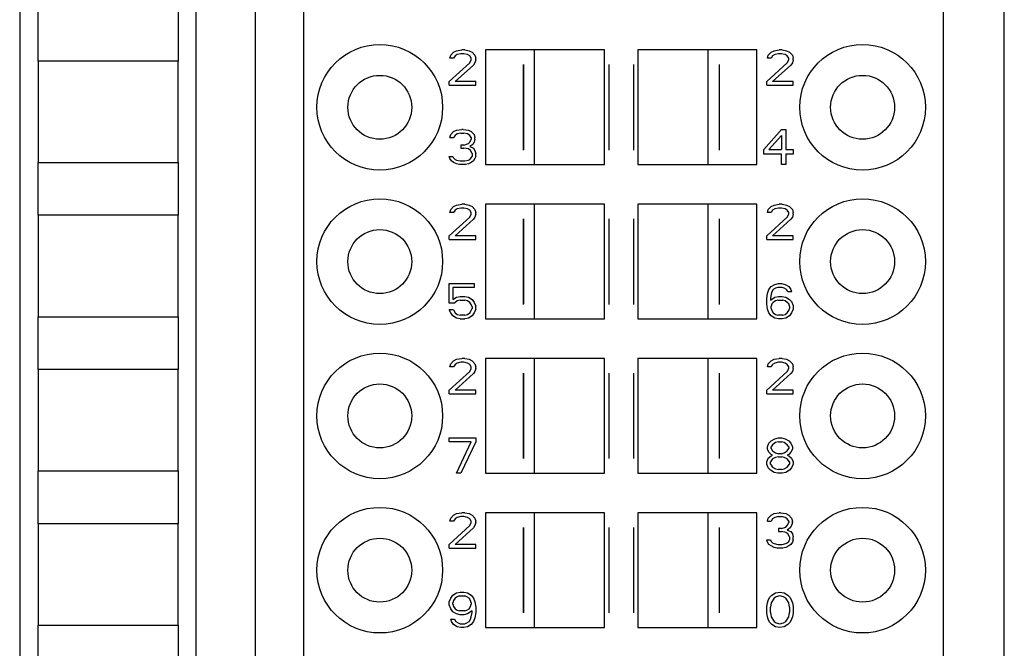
# Model space of a CAD drawing. Header units: millimetres. Extents: x 0 to 594, y 0 to 420.
# Tile 187 of 236: x 437 to 459, y 171 to 186. Entities that reach past the tile are written whole.
import ezdxf

# ---------------------------------------------------------------- set-up
doc = ezdxf.new("R2010")
doc.units = ezdxf.units.MM
doc.header["$LTSCALE"] = 32.67
doc.layers.get('0').update_dxf_attribs({"linetype": 'CONTINUOUS'})
doc.layers.add('INTFCLR_139', color=7, linetype='CONTINUOUS')

msp = doc.modelspace()

# ---------------------------------------------------------------- linework, layer by layer
at = {"color": 9, "linetype": 'CONTINUOUS'}
msp.add_line((459.4183, 147.6325), (459.4183, 237.39672), dxfattribs=at)
at = {"color": 7, "linetype": 'CONTINUOUS'}
for p, q in [((437.08569, 227.11218), (437.08569, 157.71946)), ((441.08569, 157.74824), (441.08569, 227.07925)), ((442.42849, 224.01461), (442.42849, 161.01461)), ((443.52849, 161.01461), (443.52849, 224.01461)), ((458.02849, 224.01461), (458.02849, 161.01461)), ((437.50582, 184.81461), (437.50582, 186.01461)), ((440.68157, 186.01461), (440.68157, 184.81461)), ((446.84516, 184.87737), (446.86183, 184.94546)), ((446.86183, 184.94546), (446.92849, 185.01354)), ((446.92849, 185.01354), (446.99516, 185.04759)), ((446.96183, 184.92844), (446.92849, 184.87737)), ((447.01183, 184.96248), (446.96183, 184.92844)), ((446.99516, 185.04759), (447.11183, 185.06461)), ((447.09516, 184.9795), (447.01183, 184.96248)), ((447.16183, 184.9795), (447.09516, 184.9795)), ((447.17849, 185.06461), (447.11183, 185.06461)), ((447.24516, 184.96248), (447.16183, 184.9795)), ((447.17849, 185.06461), (447.27849, 185.04759)), ((447.29516, 184.92844), (447.24516, 184.96248)), ((447.27849, 185.04759), (447.34516, 185.01354)), ((447.32849, 184.87737), (447.29516, 184.92844)), ((447.34516, 185.01354), (447.41183, 184.94546)), ((447.41183, 184.94546), (447.42849, 184.87737)), ((450.35349, 185.06461), (447.65351, 185.06461)), ((447.65351, 185.06461), (447.65351, 182.46461)), ((448.75349, 185.06461), (448.75349, 182.46461)), ((450.35349, 182.46461), (450.35349, 185.06461)), ((453.80348, 185.06461), (451.10349, 185.06461)), ((451.10349, 185.06461), (451.10349, 182.46461)), ((452.70349, 182.46461), (452.70349, 185.06461)), ((453.80348, 182.46461), (453.80348, 185.06461)), ((454.04516, 184.87737), (454.06183, 184.94546)), ((454.06183, 184.94546), (454.12849, 185.01354)), ((454.12849, 185.01354), (454.19516, 185.04759)), ((454.16183, 184.92844), (454.12849, 184.87737)), ((454.21183, 184.96248), (454.16183, 184.92844)), ((454.19516, 185.04759), (454.31183, 185.06461)), ((454.29516, 184.9795), (454.21183, 184.96248)), ((454.36183, 184.9795), (454.29516, 184.9795)), ((454.37849, 185.06461), (454.31183, 185.06461)), ((454.44516, 184.96248), (454.36183, 184.9795)), ((454.37849, 185.06461), (454.47849, 185.04759)), ((454.49516, 184.92844), (454.44516, 184.96248)), ((454.47849, 185.04759), (454.54516, 185.01354)), ((454.52849, 184.87737), (454.49516, 184.92844)), ((454.54516, 185.01354), (454.61183, 184.94546)), ((454.61183, 184.94546), (454.62849, 184.87737)), ((440.68169, 184.81461), (437.50569, 184.81461)), ((437.50569, 184.81461), (437.50569, 182.51461)), ((440.68169, 182.51461), (440.68169, 184.81461)), ((446.82849, 184.34971), (447.29516, 184.77525)), ((446.92849, 184.87737), (446.84516, 184.87737)), ((447.37849, 184.72418), (446.96183, 184.34971)), ((447.29516, 184.77525), (447.32849, 184.84333)), ((447.32849, 184.84333), (447.32849, 184.87737)), ((447.41183, 184.77525), (447.37849, 184.72418)), ((447.42849, 184.84333), (447.41183, 184.77525)), ((447.42849, 184.84333), (447.42849, 184.87737)), ((454.02849, 184.34971), (454.49516, 184.77525)), ((454.12849, 184.87737), (454.04516, 184.87737)), ((454.57849, 184.72418), (454.16183, 184.34971)), ((454.49516, 184.77525), (454.52849, 184.84333)), ((454.52849, 184.84333), (454.52849, 184.87737)), ((454.61183, 184.77525), (454.57849, 184.72418)), ((454.62849, 184.84333), (454.61183, 184.77525)), ((454.62849, 184.84333), (454.62849, 184.87737)), ((446.82849, 184.26461), (446.82849, 184.34971)), ((446.82849, 184.26461), (447.42849, 184.26461)), ((447.42849, 184.34971), (446.96183, 184.34971)), ((447.42849, 184.26461), (447.42849, 184.34971)), ((454.02849, 184.26461), (454.02849, 184.34971)), ((454.02849, 184.26461), (454.62849, 184.26461)), ((454.62849, 184.34971), (454.16183, 184.34971)), ((454.62849, 184.26461), (454.62849, 184.34971)), ((446.84516, 183.07737), (446.86183, 183.14546)), ((446.86183, 183.14546), (446.92849, 183.21354)), ((446.92849, 183.21354), (446.99516, 183.24759)), ((446.96183, 183.12844), (446.92849, 183.07737)), ((447.01183, 183.16248), (446.96183, 183.12844)), ((446.99516, 183.24759), (447.11183, 183.26461)), ((447.09516, 183.1795), (447.01183, 183.16248)), ((447.09516, 183.1795), (447.16183, 183.1795)), ((447.14516, 183.26461), (447.11183, 183.26461)), ((447.14516, 183.26461), (447.26183, 183.24759)), ((447.24516, 183.16248), (447.16183, 183.1795)), ((447.29516, 183.12844), (447.24516, 183.16248)), ((447.26183, 183.24759), (447.32849, 183.21354)), ((447.32849, 183.07737), (447.29516, 183.12844)), ((447.32849, 183.21354), (447.39516, 183.14546)), ((447.39516, 183.14546), (447.41183, 183.07737)), ((453.96183, 182.80503), (454.36183, 183.26461)), ((454.36183, 183.12844), (454.07849, 182.80503)), ((454.36183, 183.26461), (454.46183, 183.26461)), ((454.36183, 183.12844), (454.36183, 182.80503)), ((454.46183, 183.26461), (454.46183, 182.80503)), ((446.84516, 183.07737), (446.92849, 183.07737)), ((447.16183, 182.90716), (447.09516, 182.90716)), ((447.09516, 182.90716), (447.09516, 182.83908)), ((447.16183, 182.90716), (447.26183, 182.9412)), ((447.26183, 182.9412), (447.29516, 182.97525)), ((447.29516, 182.97525), (447.32849, 183.04333)), ((447.36183, 182.92418), (447.29516, 182.87312)), ((447.32849, 183.07737), (447.32849, 183.04333)), ((447.39516, 182.97525), (447.36183, 182.92418)), ((447.41183, 183.04333), (447.39516, 182.97525)), ((447.41183, 183.04333), (447.41183, 183.07737)), ((447.09516, 182.83908), (447.16183, 182.83908)), ((447.26183, 182.82206), (447.16183, 182.83908)), ((447.31183, 182.78801), (447.26183, 182.82206)), ((447.29516, 182.87312), (447.37849, 182.83908)), ((447.34516, 182.71993), (447.31183, 182.78801)), ((447.34516, 182.71993), (447.34516, 182.65184)), ((447.37849, 182.83908), (447.41183, 182.78801)), ((447.41183, 182.78801), (447.42849, 182.71993)), ((447.42849, 182.65184), (447.42849, 182.71993)), ((453.96183, 182.70291), (453.96183, 182.80503)), ((454.36183, 182.70291), (453.96183, 182.70291)), ((454.07849, 182.80503), (454.36183, 182.80503)), ((454.36183, 182.46461), (454.36183, 182.70291)), ((454.46183, 182.80503), (454.62849, 182.80503)), ((454.62849, 182.70291), (454.46183, 182.70291)), ((454.46183, 182.70291), (454.46183, 182.46461)), ((454.62849, 182.80503), (454.62849, 182.70291)), ((437.50569, 182.51461), (440.68169, 182.51461)), ((437.50582, 181.31461), (437.50582, 182.51461)), ((440.68157, 182.51461), (440.68157, 181.31461)), ((446.82849, 182.65184), (446.91183, 182.65184)), ((446.84516, 182.60078), (446.82849, 182.65184)), ((446.87849, 182.54971), (446.84516, 182.60078)), ((446.92849, 182.51567), (446.87849, 182.54971)), ((446.91183, 182.65184), (446.92849, 182.6178)), ((446.92849, 182.6178), (446.96183, 182.58376)), ((446.99516, 182.48163), (446.92849, 182.51567)), ((446.96183, 182.58376), (446.99516, 182.56674)), ((446.99516, 182.56674), (447.07849, 182.54971)), ((447.06183, 182.46461), (446.99516, 182.48163)), ((447.19516, 182.46461), (447.06183, 182.46461)), ((447.07849, 182.54971), (447.17849, 182.54971)), ((447.17849, 182.54971), (447.26183, 182.56674)), ((447.26183, 182.48163), (447.19516, 182.46461)), ((447.26183, 182.56674), (447.29516, 182.58376)), ((447.32849, 182.51567), (447.26183, 182.48163)), ((447.29516, 182.58376), (447.32849, 182.6178)), ((447.32849, 182.6178), (447.34516, 182.65184)), ((447.37849, 182.54971), (447.32849, 182.51567)), ((447.41183, 182.60078), (447.37849, 182.54971)), ((447.42849, 182.65184), (447.41183, 182.60078)), ((447.65351, 182.46461), (450.35349, 182.46461)), ((451.10349, 182.46461), (453.80348, 182.46461)), ((454.46183, 182.46461), (454.36183, 182.46461)), ((446.99516, 181.54759), (447.11183, 181.56461)), ((447.17849, 181.56461), (447.11183, 181.56461)), ((447.17849, 181.56461), (447.27849, 181.54759)), ((450.35349, 181.56461), (447.65351, 181.56461)), ((447.65351, 181.56461), (447.65351, 178.96461)), ((448.75349, 181.56461), (448.75349, 178.96461)), ((450.35349, 178.96461), (450.35349, 181.56461)), ((453.80348, 181.56461), (451.10349, 181.56461)), ((451.10349, 181.56461), (451.10349, 178.96461)), ((452.70349, 178.96461), (452.70349, 181.56461)), ((453.80348, 178.96461), (453.80348, 181.56461)), ((454.19516, 181.54759), (454.31183, 181.56461)), ((454.37849, 181.56461), (454.31183, 181.56461)), ((454.37849, 181.56461), (454.47849, 181.54759)), ((446.84516, 181.37737), (446.86183, 181.44546)), ((446.92849, 181.37737), (446.84516, 181.37737)), ((446.86183, 181.44546), (446.92849, 181.51354)), ((446.92849, 181.51354), (446.99516, 181.54759)), ((446.96183, 181.42844), (446.92849, 181.37737)), ((447.01183, 181.46248), (446.96183, 181.42844)), ((447.09516, 181.4795), (447.01183, 181.46248)), ((447.16183, 181.4795), (447.09516, 181.4795)), ((447.24516, 181.46248), (447.16183, 181.4795)), ((447.29516, 181.42844), (447.24516, 181.46248)), ((447.27849, 181.54759), (447.34516, 181.51354)), ((447.32849, 181.37737), (447.29516, 181.42844)), ((447.29516, 181.27525), (447.32849, 181.34333)), ((447.32849, 181.34333), (447.32849, 181.37737)), ((447.34516, 181.51354), (447.41183, 181.44546)), ((447.41183, 181.44546), (447.42849, 181.37737)), ((447.42849, 181.34333), (447.41183, 181.27525)), ((447.42849, 181.34333), (447.42849, 181.37737)), ((454.04516, 181.37737), (454.06183, 181.44546)), ((454.12849, 181.37737), (454.04516, 181.37737)), ((454.06183, 181.44546), (454.12849, 181.51354)), ((454.12849, 181.51354), (454.19516, 181.54759)), ((454.16183, 181.42844), (454.12849, 181.37737)), ((454.21183, 181.46248), (454.16183, 181.42844)), ((454.29516, 181.4795), (454.21183, 181.46248)), ((454.36183, 181.4795), (454.29516, 181.4795)), ((454.44516, 181.46248), (454.36183, 181.4795)), ((454.49516, 181.42844), (454.44516, 181.46248)), ((454.47849, 181.54759), (454.54516, 181.51354)), ((454.52849, 181.37737), (454.49516, 181.42844)), ((454.49516, 181.27525), (454.52849, 181.34333)), ((454.52849, 181.34333), (454.52849, 181.37737)), ((454.54516, 181.51354), (454.61183, 181.44546)), ((454.61183, 181.44546), (454.62849, 181.37737)), ((454.62849, 181.34333), (454.61183, 181.27525)), ((454.62849, 181.34333), (454.62849, 181.37737)), ((440.68169, 181.31461), (437.50569, 181.31461)), ((437.50569, 181.31461), (437.50569, 179.01461)), ((440.68169, 179.01461), (440.68169, 181.31461)), ((446.82849, 180.84971), (447.29516, 181.27525)), ((447.37849, 181.22418), (446.96183, 180.84971)), ((447.41183, 181.27525), (447.37849, 181.22418)), ((454.02849, 180.84971), (454.49516, 181.27525)), ((454.57849, 181.22418), (454.16183, 180.84971)), ((454.61183, 181.27525), (454.57849, 181.22418)), ((446.82849, 180.76461), (446.82849, 180.84971)), ((446.82849, 180.76461), (447.42849, 180.76461)), ((447.42849, 180.84971), (446.96183, 180.84971)), ((447.42849, 180.76461), (447.42849, 180.84971)), ((454.02849, 180.76461), (454.02849, 180.84971)), ((454.02849, 180.76461), (454.62849, 180.76461)), ((454.62849, 180.84971), (454.16183, 180.84971)), ((454.62849, 180.76461), (454.62849, 180.84971)), ((446.82849, 179.76461), (447.39516, 179.76461)), ((446.82849, 179.32206), (446.82849, 179.76461)), ((447.39516, 179.6795), (446.91183, 179.6795)), ((446.91183, 179.6795), (446.91183, 179.40716)), ((447.39516, 179.76461), (447.39516, 179.6795)), ((454.04516, 179.54333), (454.07849, 179.62844)), ((454.07849, 179.62844), (454.12849, 179.69652)), ((454.12849, 179.69652), (454.21183, 179.74759)), ((454.14516, 179.57737), (454.12849, 179.52631)), ((454.17849, 179.62844), (454.14516, 179.57737)), ((454.22849, 179.66248), (454.17849, 179.62844)), ((454.21183, 179.74759), (454.29516, 179.76461)), ((454.27849, 179.6795), (454.22849, 179.66248)), ((454.37849, 179.6795), (454.27849, 179.6795)), ((454.29516, 179.76461), (454.36183, 179.76461)), ((454.36183, 179.76461), (454.44516, 179.74759)), ((454.42849, 179.66248), (454.37849, 179.6795)), ((454.47849, 179.62844), (454.42849, 179.66248)), ((454.44516, 179.74759), (454.52849, 179.69652)), ((454.51183, 179.57737), (454.47849, 179.62844)), ((454.59516, 179.57737), (454.51183, 179.57737)), ((454.52849, 179.69652), (454.57849, 179.62844)), ((454.57849, 179.62844), (454.59516, 179.57737)), ((446.91183, 179.40716), (446.99516, 179.45823)), ((447.01183, 179.37312), (446.94516, 179.32206)), ((446.99516, 179.45823), (447.07849, 179.47525)), ((447.07849, 179.39014), (447.01183, 179.37312)), ((447.07849, 179.47525), (447.17849, 179.47525)), ((447.07849, 179.39014), (447.17849, 179.39014)), ((447.17849, 179.47525), (447.26183, 179.45823)), ((447.24516, 179.37312), (447.17849, 179.39014)), ((447.29516, 179.33908), (447.24516, 179.37312)), ((447.26183, 179.45823), (447.34516, 179.40716)), ((447.32849, 179.28801), (447.29516, 179.33908)), ((447.34516, 179.40716), (447.39516, 179.33908)), ((447.39516, 179.33908), (447.42849, 179.25397)), ((454.02849, 179.42418), (454.04516, 179.54333)), ((454.02849, 179.30503), (454.02849, 179.42418)), ((454.12849, 179.52631), (454.11183, 179.42418)), ((454.11183, 179.39014), (454.21183, 179.45823)), ((454.11183, 179.42418), (454.11183, 179.39014)), ((454.17849, 179.33908), (454.14516, 179.30503)), ((454.22849, 179.37312), (454.17849, 179.33908)), ((454.21183, 179.45823), (454.29516, 179.47525)), ((454.27849, 179.39014), (454.22849, 179.37312)), ((454.27849, 179.39014), (454.39516, 179.39014)), ((454.29516, 179.47525), (454.37849, 179.47525)), ((454.37849, 179.47525), (454.46183, 179.45823)), ((454.44516, 179.37312), (454.39516, 179.39014)), ((454.49516, 179.33908), (454.44516, 179.37312)), ((454.46183, 179.45823), (454.54516, 179.40716)), ((454.52849, 179.30503), (454.49516, 179.33908)), ((454.54516, 179.40716), (454.59516, 179.3561)), ((454.59516, 179.3561), (454.62849, 179.27099)), ((446.94516, 179.32206), (446.82849, 179.32206)), ((446.92849, 179.16886), (446.82849, 179.16886)), ((446.86183, 179.10078), (446.82849, 179.16886)), ((446.92849, 179.16886), (446.96183, 179.10078)), ((447.29516, 179.10078), (447.32849, 179.15184)), ((447.34516, 179.23695), (447.32849, 179.28801)), ((447.32849, 179.15184), (447.34516, 179.20291)), ((447.34516, 179.23695), (447.34516, 179.20291)), ((447.42849, 179.18588), (447.39516, 179.10078)), ((447.42849, 179.18588), (447.42849, 179.25397)), ((454.04516, 179.18588), (454.02849, 179.30503)), ((454.07849, 179.10078), (454.04516, 179.18588)), ((454.14516, 179.30503), (454.12849, 179.25397)), ((454.12849, 179.20291), (454.12849, 179.25397)), ((454.12849, 179.20291), (454.14516, 179.15184)), ((454.14516, 179.15184), (454.17849, 179.10078)), ((454.49516, 179.10078), (454.52849, 179.15184)), ((454.54516, 179.25397), (454.52849, 179.30503)), ((454.52849, 179.15184), (454.54516, 179.20291)), ((454.54516, 179.25397), (454.54516, 179.20291)), ((454.62849, 179.18588), (454.59516, 179.10078)), ((454.62849, 179.27099), (454.62849, 179.18588)), ((437.50569, 179.01461), (440.68169, 179.01461)), ((437.50582, 177.81461), (437.50582, 179.01461)), ((440.68157, 179.01461), (440.68157, 177.81461)), ((446.91183, 179.03269), (446.86183, 179.10078)), ((446.99516, 178.98163), (446.91183, 179.03269)), ((446.96183, 179.10078), (447.01183, 179.06674)), ((447.07849, 178.96461), (446.99516, 178.98163)), ((447.01183, 179.06674), (447.07849, 179.04971)), ((447.17849, 179.04971), (447.07849, 179.04971)), ((447.07849, 178.96461), (447.17849, 178.96461)), ((447.17849, 179.04971), (447.24516, 179.06674)), ((447.26183, 178.98163), (447.17849, 178.96461)), ((447.24516, 179.06674), (447.29516, 179.10078)), ((447.34516, 179.03269), (447.26183, 178.98163)), ((447.39516, 179.10078), (447.34516, 179.03269)), ((447.65351, 178.96461), (450.35349, 178.96461)), ((451.10349, 178.96461), (453.80348, 178.96461)), ((454.12849, 179.03269), (454.07849, 179.10078)), ((454.21183, 178.98163), (454.12849, 179.03269)), ((454.17849, 179.10078), (454.22849, 179.06674)), ((454.29516, 178.96461), (454.21183, 178.98163)), ((454.22849, 179.06674), (454.27849, 179.04971)), ((454.39516, 179.04971), (454.27849, 179.04971)), ((454.37849, 178.96461), (454.29516, 178.96461)), ((454.46183, 178.98163), (454.37849, 178.96461)), ((454.39516, 179.04971), (454.44516, 179.06674)), ((454.44516, 179.06674), (454.49516, 179.10078)), ((454.54516, 179.03269), (454.46183, 178.98163)), ((454.59516, 179.10078), (454.54516, 179.03269)), ((446.86183, 177.94546), (446.92849, 178.01354)), ((446.92849, 178.01354), (446.99516, 178.04759)), ((446.99516, 178.04759), (447.11183, 178.06461)), ((447.17849, 178.06461), (447.11183, 178.06461)), ((447.17849, 178.06461), (447.27849, 178.04759)), ((447.27849, 178.04759), (447.34516, 178.01354)), ((447.34516, 178.01354), (447.41183, 177.94546)), ((450.35349, 178.06461), (447.65351, 178.06461)), ((447.65351, 178.06461), (447.65351, 175.46461)), ((448.75349, 178.06461), (448.75349, 175.46461)), ((450.35349, 175.46461), (450.35349, 178.06461)), ((453.80348, 178.06461), (451.10349, 178.06461)), ((451.10349, 178.06461), (451.10349, 175.46461)), ((452.70349, 175.46461), (452.70349, 178.06461)), ((453.80348, 175.46461), (453.80348, 178.06461)), ((454.06183, 177.94546), (454.12849, 178.01354)), ((454.12849, 178.01354), (454.19516, 178.04759)), ((454.19516, 178.04759), (454.31183, 178.06461)), ((454.37849, 178.06461), (454.31183, 178.06461)), ((454.37849, 178.06461), (454.47849, 178.04759)), ((454.47849, 178.04759), (454.54516, 178.01354)), ((454.54516, 178.01354), (454.61183, 177.94546)), ((440.68169, 177.81461), (437.50569, 177.81461)), ((437.50569, 177.81461), (437.50569, 175.51461)), ((440.68169, 175.51461), (440.68169, 177.81461)), ((446.82849, 177.34971), (447.29516, 177.77525)), ((446.84516, 177.87737), (446.86183, 177.94546)), ((446.92849, 177.87737), (446.84516, 177.87737)), ((446.96183, 177.92844), (446.92849, 177.87737)), ((447.01183, 177.96248), (446.96183, 177.92844)), ((447.09516, 177.9795), (447.01183, 177.96248)), ((447.16183, 177.9795), (447.09516, 177.9795)), ((447.24516, 177.96248), (447.16183, 177.9795)), ((447.29516, 177.92844), (447.24516, 177.96248)), ((447.32849, 177.87737), (447.29516, 177.92844)), ((447.29516, 177.77525), (447.32849, 177.84333)), ((447.32849, 177.84333), (447.32849, 177.87737)), ((447.41183, 177.77525), (447.37849, 177.72418)), ((447.41183, 177.94546), (447.42849, 177.87737)), ((447.42849, 177.84333), (447.41183, 177.77525)), ((447.42849, 177.84333), (447.42849, 177.87737)), ((454.02849, 177.34971), (454.49516, 177.77525)), ((454.04516, 177.87737), (454.06183, 177.94546)), ((454.12849, 177.87737), (454.04516, 177.87737)), ((454.16183, 177.92844), (454.12849, 177.87737)), ((454.21183, 177.96248), (454.16183, 177.92844)), ((454.29516, 177.9795), (454.21183, 177.96248)), ((454.36183, 177.9795), (454.29516, 177.9795)), ((454.44516, 177.96248), (454.36183, 177.9795)), ((454.49516, 177.92844), (454.44516, 177.96248)), ((454.52849, 177.87737), (454.49516, 177.92844)), ((454.49516, 177.77525), (454.52849, 177.84333)), ((454.52849, 177.84333), (454.52849, 177.87737)), ((454.61183, 177.77525), (454.57849, 177.72418)), ((454.61183, 177.94546), (454.62849, 177.87737)), ((454.62849, 177.84333), (454.61183, 177.77525)), ((454.62849, 177.84333), (454.62849, 177.87737)), ((447.37849, 177.72418), (446.96183, 177.34971)), ((454.57849, 177.72418), (454.16183, 177.34971)), ((446.82849, 177.26461), (446.82849, 177.34971)), ((447.42849, 177.34971), (446.96183, 177.34971)), ((447.42849, 177.26461), (447.42849, 177.34971)), ((454.02849, 177.26461), (454.02849, 177.34971)), ((454.62849, 177.34971), (454.16183, 177.34971)), ((454.62849, 177.26461), (454.62849, 177.34971)), ((446.82849, 177.26461), (447.42849, 177.26461)), ((454.02849, 177.26461), (454.62849, 177.26461)), ((446.82849, 176.26461), (447.42849, 176.26461)), ((446.82849, 176.1795), (446.82849, 176.26461)), ((447.42849, 176.26461), (447.42849, 176.1795)), ((454.12849, 176.19652), (454.21183, 176.24759)), ((454.21183, 176.24759), (454.29516, 176.26461)), ((454.29516, 176.26461), (454.36183, 176.26461)), ((454.36183, 176.26461), (454.44516, 176.24759)), ((454.44516, 176.24759), (454.52849, 176.19652)), ((447.32849, 176.1795), (446.82849, 176.1795)), ((446.99516, 175.46461), (447.32849, 176.1795)), ((447.42849, 176.1795), (447.09516, 175.46461)), ((454.04516, 176.06035), (454.07849, 176.14546)), ((454.04516, 176.00929), (454.04516, 176.06035)), ((454.07849, 175.9412), (454.04516, 176.00929)), ((454.07849, 176.14546), (454.12849, 176.19652)), ((454.16183, 176.11142), (454.12849, 176.06035)), ((454.12849, 176.02631), (454.12849, 176.06035)), ((454.12849, 176.02631), (454.16183, 175.97525)), ((454.22849, 176.16248), (454.16183, 176.11142)), ((454.29516, 176.1795), (454.22849, 176.16248)), ((454.29516, 176.1795), (454.36183, 176.1795)), ((454.42849, 176.16248), (454.36183, 176.1795)), ((454.49516, 176.11142), (454.42849, 176.16248)), ((454.52849, 176.06035), (454.49516, 176.11142)), ((454.49516, 175.97525), (454.52849, 176.02631)), ((454.52849, 176.19652), (454.57849, 176.14546)), ((454.52849, 176.06035), (454.52849, 176.02631)), ((454.57849, 176.14546), (454.61183, 176.06035)), ((454.61183, 176.00929), (454.57849, 175.9412)), ((454.61183, 176.06035), (454.61183, 176.00929)), ((454.02849, 175.71993), (454.06183, 175.80503)), ((454.06183, 175.80503), (454.12849, 175.8561)), ((454.12849, 175.89014), (454.07849, 175.9412)), ((454.16183, 175.78801), (454.11183, 175.71993)), ((454.16183, 175.87312), (454.12849, 175.89014)), ((454.12849, 175.8561), (454.16183, 175.87312)), ((454.16183, 175.97525), (454.22849, 175.92418)), ((454.22849, 175.82206), (454.16183, 175.78801)), ((454.22849, 175.92418), (454.29516, 175.90716)), ((454.29516, 175.83908), (454.22849, 175.82206)), ((454.36183, 175.90716), (454.29516, 175.90716)), ((454.29516, 175.83908), (454.36183, 175.83908)), ((454.36183, 175.90716), (454.42849, 175.92418)), ((454.42849, 175.82206), (454.36183, 175.83908)), ((454.42849, 175.92418), (454.49516, 175.97525)), ((454.49516, 175.78801), (454.42849, 175.82206)), ((454.52849, 175.89014), (454.49516, 175.87312)), ((454.49516, 175.87312), (454.52849, 175.8561)), ((454.54516, 175.71993), (454.49516, 175.78801)), ((454.57849, 175.9412), (454.52849, 175.89014)), ((454.52849, 175.8561), (454.59516, 175.80503)), ((454.59516, 175.80503), (454.62849, 175.71993)), ((454.02849, 175.66886), (454.02849, 175.71993)), ((454.06183, 175.58376), (454.02849, 175.66886)), ((454.11183, 175.53269), (454.06183, 175.58376)), ((454.11183, 175.66886), (454.11183, 175.71993)), ((454.11183, 175.66886), (454.16183, 175.60078)), ((454.16183, 175.60078), (454.22849, 175.56674)), ((454.22849, 175.56674), (454.29516, 175.54971)), ((454.36183, 175.54971), (454.29516, 175.54971)), ((454.36183, 175.54971), (454.42849, 175.56674)), ((454.42849, 175.56674), (454.49516, 175.60078)), ((454.49516, 175.60078), (454.54516, 175.66886)), ((454.54516, 175.71993), (454.54516, 175.66886)), ((454.59516, 175.58376), (454.54516, 175.53269)), ((454.62849, 175.66886), (454.59516, 175.58376)), ((454.62849, 175.71993), (454.62849, 175.66886)), ((437.50569, 175.51461), (440.68169, 175.51461)), ((437.50582, 174.31461), (437.50582, 175.51461)), ((440.68157, 175.51461), (440.68157, 174.31461)), ((447.09516, 175.46461), (446.99516, 175.46461)), ((447.65351, 175.46461), (450.35349, 175.46461)), ((451.10349, 175.46461), (453.80348, 175.46461)), ((454.19516, 175.48163), (454.11183, 175.53269)), ((454.27849, 175.46461), (454.19516, 175.48163)), ((454.37849, 175.46461), (454.27849, 175.46461)), ((454.46183, 175.48163), (454.37849, 175.46461)), ((454.54516, 175.53269), (454.46183, 175.48163)), ((446.84516, 174.37737), (446.86183, 174.44546)), ((446.86183, 174.44546), (446.92849, 174.51354)), ((446.92849, 174.51354), (446.99516, 174.54759)), ((446.96183, 174.42844), (446.92849, 174.37737)), ((447.01183, 174.46248), (446.96183, 174.42844)), ((446.99516, 174.54759), (447.11183, 174.56461)), ((447.09516, 174.4795), (447.01183, 174.46248)), ((447.16183, 174.4795), (447.09516, 174.4795)), ((447.17849, 174.56461), (447.11183, 174.56461)), ((447.24516, 174.46248), (447.16183, 174.4795)), ((447.17849, 174.56461), (447.27849, 174.54759)), ((447.29516, 174.42844), (447.24516, 174.46248)), ((447.27849, 174.54759), (447.34516, 174.51354)), ((447.32849, 174.37737), (447.29516, 174.42844)), ((447.34516, 174.51354), (447.41183, 174.44546)), ((447.41183, 174.44546), (447.42849, 174.37737)), ((450.35349, 174.56461), (447.65351, 174.56461)), ((447.65351, 174.56461), (447.65351, 171.96461)), ((448.75349, 174.56461), (448.75349, 171.96461)), ((450.35349, 171.96461), (450.35349, 174.56461)), ((453.80348, 174.56461), (451.10349, 174.56461)), ((451.10349, 174.56461), (451.10349, 171.96461)), ((452.70349, 171.96461), (452.70349, 174.56461)), ((453.80348, 171.96461), (453.80348, 174.56461)), ((454.04516, 174.37737), (454.06183, 174.44546)), ((454.06183, 174.44546), (454.12849, 174.51354)), ((454.12849, 174.51354), (454.19516, 174.54759)), ((454.16183, 174.42844), (454.12849, 174.37737)), ((454.21183, 174.46248), (454.16183, 174.42844)), ((454.19516, 174.54759), (454.31183, 174.56461)), ((454.29516, 174.4795), (454.21183, 174.46248)), ((454.29516, 174.4795), (454.36183, 174.4795)), ((454.34516, 174.56461), (454.31183, 174.56461)), ((454.34516, 174.56461), (454.46183, 174.54759)), ((454.44516, 174.46248), (454.36183, 174.4795)), ((454.49516, 174.42844), (454.44516, 174.46248)), ((454.46183, 174.54759), (454.52849, 174.51354)), ((454.52849, 174.37737), (454.49516, 174.42844)), ((454.52849, 174.51354), (454.59516, 174.44546)), ((454.59516, 174.44546), (454.61183, 174.37737)), ((440.68169, 174.31461), (437.50569, 174.31461)), ((437.50569, 174.31461), (437.50569, 172.01461)), ((440.68169, 172.01461), (440.68169, 174.31461)), ((446.82849, 173.84971), (447.29516, 174.27525)), ((446.92849, 174.37737), (446.84516, 174.37737)), ((447.37849, 174.22418), (446.96183, 173.84971)), ((447.29516, 174.27525), (447.32849, 174.34333)), ((447.32849, 174.34333), (447.32849, 174.37737)), ((447.41183, 174.27525), (447.37849, 174.22418)), ((447.42849, 174.34333), (447.41183, 174.27525)), ((447.42849, 174.34333), (447.42849, 174.37737)), ((454.04516, 174.37737), (454.12849, 174.37737)), ((454.36183, 174.20716), (454.29516, 174.20716)), ((454.29516, 174.20716), (454.29516, 174.13908)), ((454.36183, 174.20716), (454.46183, 174.2412)), ((454.46183, 174.2412), (454.49516, 174.27525)), ((454.49516, 174.27525), (454.52849, 174.34333)), ((454.56183, 174.22418), (454.49516, 174.17312)), ((454.52849, 174.37737), (454.52849, 174.34333)), ((454.59516, 174.27525), (454.56183, 174.22418)), ((454.61183, 174.34333), (454.59516, 174.27525)), ((454.61183, 174.34333), (454.61183, 174.37737)), ((454.29516, 174.13908), (454.36183, 174.13908)), ((454.46183, 174.12206), (454.36183, 174.13908)), ((454.51183, 174.08801), (454.46183, 174.12206)), ((454.49516, 174.17312), (454.57849, 174.13908)), ((454.54516, 174.01993), (454.51183, 174.08801)), ((454.54516, 174.01993), (454.54516, 173.95184)), ((454.57849, 174.13908), (454.61183, 174.08801)), ((454.61183, 174.08801), (454.62849, 174.01993)), ((454.62849, 173.95184), (454.62849, 174.01993)), ((446.82849, 173.76461), (446.82849, 173.84971)), ((446.82849, 173.76461), (447.42849, 173.76461)), ((447.42849, 173.84971), (446.96183, 173.84971)), ((447.42849, 173.76461), (447.42849, 173.84971)), ((454.02849, 173.95184), (454.11183, 173.95184)), ((454.04516, 173.90078), (454.02849, 173.95184)), ((454.07849, 173.84971), (454.04516, 173.90078)), ((454.12849, 173.81567), (454.07849, 173.84971)), ((454.11183, 173.95184), (454.12849, 173.9178)), ((454.12849, 173.9178), (454.16183, 173.88376)), ((454.19516, 173.78163), (454.12849, 173.81567)), ((454.16183, 173.88376), (454.19516, 173.86674)), ((454.19516, 173.86674), (454.27849, 173.84971)), ((454.26183, 173.76461), (454.19516, 173.78163)), ((454.39516, 173.76461), (454.26183, 173.76461)), ((454.27849, 173.84971), (454.37849, 173.84971)), ((454.37849, 173.84971), (454.46183, 173.86674)), ((454.46183, 173.78163), (454.39516, 173.76461)), ((454.46183, 173.86674), (454.49516, 173.88376)), ((454.52849, 173.81567), (454.46183, 173.78163)), ((454.49516, 173.88376), (454.52849, 173.9178)), ((454.52849, 173.9178), (454.54516, 173.95184)), ((454.57849, 173.84971), (454.52849, 173.81567)), ((454.61183, 173.90078), (454.57849, 173.84971)), ((454.62849, 173.95184), (454.61183, 173.90078)), ((446.86183, 172.62844), (446.91183, 172.69652)), ((446.91183, 172.69652), (446.99516, 172.74759)), ((447.01183, 172.66248), (446.96183, 172.62844)), ((446.99516, 172.74759), (447.07849, 172.76461)), ((447.06183, 172.6795), (447.01183, 172.66248)), ((447.06183, 172.6795), (447.17849, 172.6795)), ((447.07849, 172.76461), (447.16183, 172.76461)), ((447.16183, 172.76461), (447.24516, 172.74759)), ((447.22849, 172.66248), (447.17849, 172.6795)), ((447.27849, 172.62844), (447.22849, 172.66248)), ((447.24516, 172.74759), (447.32849, 172.69652)), ((447.32849, 172.69652), (447.37849, 172.62844)), ((454.06183, 172.57737), (454.09516, 172.64546)), ((454.09516, 172.64546), (454.14516, 172.69652)), ((454.14516, 172.69652), (454.22849, 172.74759)), ((454.24516, 172.66248), (454.19516, 172.62844)), ((454.22849, 172.74759), (454.32849, 172.76461)), ((454.32849, 172.6795), (454.24516, 172.66248)), ((454.32849, 172.76461), (454.42849, 172.74759)), ((454.41183, 172.66248), (454.32849, 172.6795)), ((454.46183, 172.62844), (454.41183, 172.66248)), ((454.42849, 172.74759), (454.51183, 172.69652)), ((454.51183, 172.69652), (454.56183, 172.64546)), ((454.56183, 172.64546), (454.59516, 172.57737)), ((446.82849, 172.54333), (446.86183, 172.62844)), ((446.82849, 172.47525), (446.82849, 172.54333)), ((446.86183, 172.39014), (446.82849, 172.47525)), ((446.92849, 172.57737), (446.91183, 172.52631)), ((446.91183, 172.49227), (446.91183, 172.52631)), ((446.91183, 172.49227), (446.92849, 172.4412)), ((446.96183, 172.62844), (446.92849, 172.57737)), ((446.92849, 172.4412), (446.96183, 172.39014)), ((447.31183, 172.57737), (447.27849, 172.62844)), ((447.27849, 172.39014), (447.31183, 172.4412)), ((447.32849, 172.52631), (447.31183, 172.57737)), ((447.31183, 172.4412), (447.32849, 172.49227)), ((447.32849, 172.52631), (447.32849, 172.49227)), ((447.37849, 172.62844), (447.41183, 172.54333)), ((447.41183, 172.54333), (447.42849, 172.42418)), ((447.42849, 172.42418), (447.42849, 172.30503)), ((454.02849, 172.4412), (454.04516, 172.52631)), ((454.02849, 172.28801), (454.02849, 172.4412)), ((454.04516, 172.52631), (454.06183, 172.57737)), ((454.12849, 172.52631), (454.11183, 172.42418)), ((454.11183, 172.30503), (454.11183, 172.42418)), ((454.19516, 172.62844), (454.12849, 172.52631)), ((454.52849, 172.52631), (454.46183, 172.62844)), ((454.54516, 172.42418), (454.52849, 172.52631)), ((454.54516, 172.42418), (454.54516, 172.30503)), ((454.59516, 172.57737), (454.61183, 172.52631)), ((454.61183, 172.52631), (454.62849, 172.4412)), ((454.62849, 172.4412), (454.62849, 172.28801)), ((446.91183, 172.32206), (446.86183, 172.39014)), ((446.99516, 172.27099), (446.91183, 172.32206)), ((446.96183, 172.39014), (447.01183, 172.3561)), ((447.07849, 172.25397), (446.99516, 172.27099)), ((447.01183, 172.3561), (447.06183, 172.33908)), ((447.17849, 172.33908), (447.06183, 172.33908)), ((447.16183, 172.25397), (447.07849, 172.25397)), ((447.24516, 172.27099), (447.16183, 172.25397)), ((447.17849, 172.33908), (447.22849, 172.3561)), ((447.22849, 172.3561), (447.27849, 172.39014)), ((447.34516, 172.33908), (447.24516, 172.27099)), ((447.31183, 172.15184), (447.32849, 172.20291)), ((447.32849, 172.20291), (447.34516, 172.30503)), ((447.34516, 172.30503), (447.34516, 172.33908)), ((447.41183, 172.18588), (447.37849, 172.10078)), ((447.42849, 172.30503), (447.41183, 172.18588)), ((454.04516, 172.20291), (454.02849, 172.28801)), ((454.06183, 172.15184), (454.04516, 172.20291)), ((454.11183, 172.30503), (454.12849, 172.20291)), ((454.12849, 172.20291), (454.19516, 172.10078)), ((454.46183, 172.10078), (454.52849, 172.20291)), ((454.52849, 172.20291), (454.54516, 172.30503)), ((454.61183, 172.20291), (454.59516, 172.15184)), ((454.62849, 172.28801), (454.61183, 172.20291)), ((437.50569, 172.01461), (440.68169, 172.01461)), ((437.50582, 170.81461), (437.50582, 172.01461)), ((440.68157, 172.01461), (440.68157, 170.81461)), ((446.86183, 172.15184), (446.94516, 172.15184)), ((446.87849, 172.10078), (446.86183, 172.15184)), ((446.92849, 172.03269), (446.87849, 172.10078)), ((447.01183, 171.98163), (446.92849, 172.03269)), ((446.94516, 172.15184), (446.97849, 172.10078)), ((446.97849, 172.10078), (447.02849, 172.06674)), ((447.09516, 171.96461), (447.01183, 171.98163)), ((447.02849, 172.06674), (447.07849, 172.04971)), ((447.07849, 172.04971), (447.17849, 172.04971)), ((447.16183, 171.96461), (447.09516, 171.96461)), ((447.24516, 171.98163), (447.16183, 171.96461)), ((447.17849, 172.04971), (447.22849, 172.06674)), ((447.22849, 172.06674), (447.27849, 172.10078)), ((447.32849, 172.03269), (447.24516, 171.98163)), ((447.27849, 172.10078), (447.31183, 172.15184)), ((447.37849, 172.10078), (447.32849, 172.03269)), ((447.65351, 171.96461), (450.35349, 171.96461)), ((451.10349, 171.96461), (453.80348, 171.96461)), ((454.09516, 172.08376), (454.06183, 172.15184)), ((454.14516, 172.03269), (454.09516, 172.08376)), ((454.22849, 171.98163), (454.14516, 172.03269)), ((454.19516, 172.10078), (454.24516, 172.06674)), ((454.32849, 171.96461), (454.22849, 171.98163)), ((454.24516, 172.06674), (454.32849, 172.04971)), ((454.32849, 172.04971), (454.41183, 172.06674)), ((454.42849, 171.98163), (454.32849, 171.96461)), ((454.41183, 172.06674), (454.46183, 172.10078)), ((454.51183, 172.03269), (454.42849, 171.98163)), ((454.56183, 172.08376), (454.51183, 172.03269)), ((454.59516, 172.15184), (454.56183, 172.08376))]:
    msp.add_line(p, q, dxfattribs=at)
for centre, radius in [((445.25349, 183.76461), 1.425), ((456.20349, 183.76461), 1.425), ((445.25349, 183.76461), 0.725), ((456.20349, 183.76461), 0.725), ((445.25349, 180.26461), 1.425), ((456.20349, 180.26461), 1.425), ((445.25349, 180.26461), 0.725), ((456.20349, 180.26461), 0.725), ((445.25349, 176.76461), 1.425), ((456.20349, 176.76461), 1.425), ((445.25349, 176.76461), 0.725), ((456.20349, 176.76461), 0.725), ((445.25349, 173.26461), 1.425), ((456.20349, 173.26461), 1.425), ((445.25349, 173.26461), 0.725), ((456.20349, 173.26461), 0.725)]:
    msp.add_circle(centre, radius, dxfattribs=at)
at = {"layer": 'INTFCLR_139', "color": 7, "linetype": 'CONTINUOUS'}
for p, q in [((448.50849, 184.73422), (448.50849, 182.79499)), ((448.50949, 184.73303), (448.50949, 182.79619)), ((450.44749, 184.73303), (450.44749, 182.79619)), ((450.44849, 184.73422), (450.44849, 182.79499)), ((451.00849, 184.73422), (451.00849, 182.79499)), ((451.00949, 184.73303), (451.00949, 182.79619)), ((452.94749, 184.73303), (452.94749, 182.79619)), ((452.94849, 184.73422), (452.94849, 182.79499)), ((448.50849, 181.23422), (448.50849, 179.29499)), ((448.50949, 181.23303), (448.50949, 179.29619)), ((450.44749, 181.23303), (450.44749, 179.29619)), ((450.44849, 181.23422), (450.44849, 179.29499)), ((451.00849, 181.23422), (451.00849, 179.29499)), ((451.00949, 181.23303), (451.00949, 179.29619)), ((452.94749, 181.23303), (452.94749, 179.29619)), ((452.94849, 181.23422), (452.94849, 179.29499)), ((448.50849, 177.73422), (448.50849, 175.79499)), ((448.50949, 177.73303), (448.50949, 175.79619)), ((450.44749, 177.73303), (450.44749, 175.79619)), ((450.44849, 177.73422), (450.44849, 175.79499)), ((451.00849, 177.73422), (451.00849, 175.79499)), ((451.00949, 177.73303), (451.00949, 175.79619)), ((452.94749, 177.73303), (452.94749, 175.79619)), ((452.94849, 177.73422), (452.94849, 175.79499)), ((448.50849, 174.23422), (448.50849, 172.29499)), ((448.50949, 174.23303), (448.50949, 172.29619)), ((450.44749, 174.23303), (450.44749, 172.29619)), ((450.44849, 174.23422), (450.44849, 172.29499)), ((451.00849, 174.23422), (451.00849, 172.29499)), ((451.00949, 174.23303), (451.00949, 172.29619)), ((452.94749, 174.23303), (452.94749, 172.29619)), ((452.94849, 174.23422), (452.94849, 172.29499))]:
    msp.add_line(p, q, dxfattribs=at)

doc.saveas('drawing.dxf')
